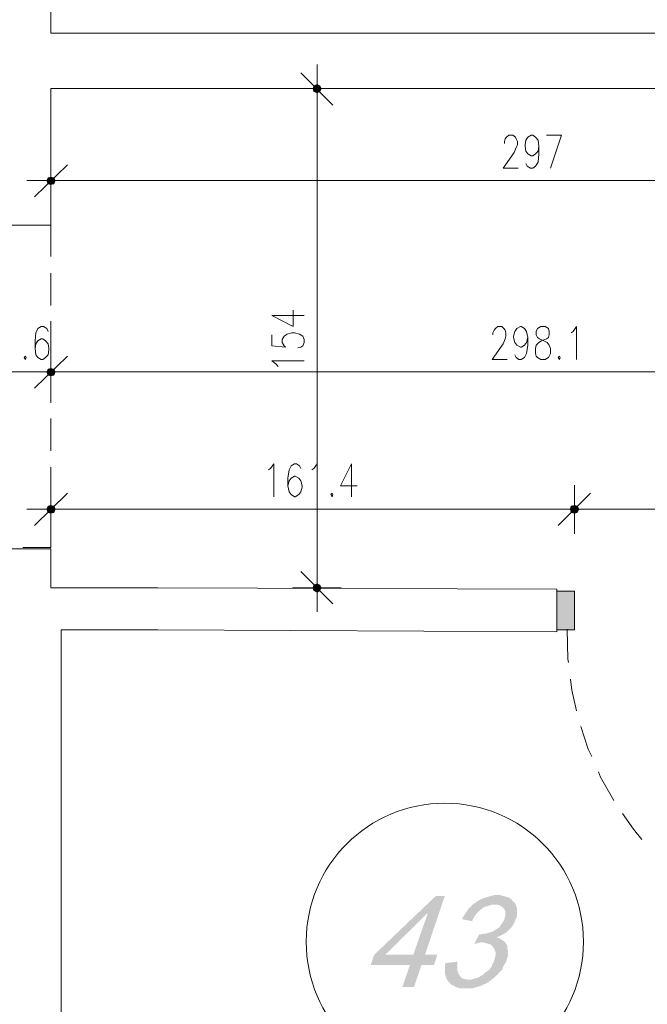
# Model space of a CAD drawing. Header units: millimetres. Extents: x -1147 to 4913, y -2332 to 921.
# Tile 50 of 119: x 3206 to 3400, y -1246 to -942. Entities that reach past the tile are written whole.
import ezdxf

# ---------------------------------------------------------------- set-up
doc = ezdxf.new("R2010")
doc.units = ezdxf.units.MM
doc.header["$LTSCALE"] = 0.2
doc.layers.add('C00-00-00', color=7, linetype='Continuous')

msp = doc.modelspace()

# ---------------------------------------------------------------- hatches: boundary and pattern name
at = {"layer": 'C00-00-00'}
h = msp.add_hatch(color=256, dxfattribs=at)
h.dxf.hatch_style = 2
h.paths.add_polyline_path([(3296.459, -963.078), (3296.672, -963.925), (3296.672, -962.231)])
h = msp.add_hatch(color=256, dxfattribs=at)
h.dxf.hatch_style = 2
h.paths.add_polyline_path([(3296.672, -963.925), (3297.731, -964.346), (3297.731, -961.81)])
h = msp.add_hatch(color=256, dxfattribs=at)
h.dxf.hatch_style = 2
h.paths.add_polyline_path([(3296.672, -963.925), (3296.672, -962.231), (3297.731, -961.81)])
h = msp.add_hatch(color=256, dxfattribs=at)
h.dxf.hatch_style = 2
h.paths.add_polyline_path([(3297.731, -964.346), (3297.731, -961.81), (3298.578, -962.231)])
h = msp.add_hatch(color=256, dxfattribs=at)
h.dxf.hatch_style = 2
h.paths.add_polyline_path([(3297.731, -964.346), (3298.578, -963.925), (3298.578, -962.231)])
h = msp.add_hatch(color=256, dxfattribs=at)
h.dxf.hatch_style = 2
h.paths.add_polyline_path([(3298.578, -963.925), (3298.578, -962.231), (3298.999, -963.078)])
h = msp.add_hatch(color=256, dxfattribs=at)
h.dxf.hatch_style = 2
h.paths.add_polyline_path([(3216.874, -991.441), (3214.334, -991.441), (3214.755, -990.595)])
h = msp.add_hatch(color=256, dxfattribs=at)
h.dxf.hatch_style = 2
h.paths.add_polyline_path([(3216.449, -990.595), (3214.755, -990.595), (3215.602, -990.382)])
h = msp.add_hatch(color=256, dxfattribs=at)
h.dxf.hatch_style = 2
h.paths.add_polyline_path([(3216.874, -991.441), (3216.449, -990.595), (3214.755, -990.595)])
h = msp.add_hatch(color=256, dxfattribs=at)
h.dxf.hatch_style = 2
h.paths.add_polyline_path([(3216.449, -992.501), (3216.874, -991.441), (3214.334, -991.441)])
h = msp.add_hatch(color=256, dxfattribs=at)
h.dxf.hatch_style = 2
h.paths.add_polyline_path([(3216.449, -992.501), (3214.755, -992.501), (3214.334, -991.441)])
h = msp.add_hatch(color=256, dxfattribs=at)
h.dxf.hatch_style = 2
h.paths.add_polyline_path([(3215.602, -992.709), (3216.449, -992.501), (3214.755, -992.501)])
h = msp.add_hatch(color=256, dxfattribs=at)
h.dxf.hatch_style = 2
h.paths.add_polyline_path([(3216.874, -1050.496), (3214.334, -1050.496), (3214.755, -1049.649)])
h = msp.add_hatch(color=256, dxfattribs=at)
h.dxf.hatch_style = 2
h.paths.add_polyline_path([(3216.874, -1050.496), (3214.334, -1050.496), (3214.755, -1049.649)])
h = msp.add_hatch(color=256, dxfattribs=at)
h.dxf.hatch_style = 2
h.paths.add_polyline_path([(3216.449, -1051.555), (3216.874, -1050.496), (3214.334, -1050.496)])
h = msp.add_hatch(color=256, dxfattribs=at)
h.dxf.hatch_style = 2
h.paths.add_polyline_path([(3216.449, -1051.555), (3214.755, -1051.555), (3214.334, -1050.496)])
h = msp.add_hatch(color=256, dxfattribs=at)
h.dxf.hatch_style = 2
h.paths.add_polyline_path([(3216.449, -1051.555), (3216.874, -1050.496), (3214.334, -1050.496)])
h = msp.add_hatch(color=256, dxfattribs=at)
h.dxf.hatch_style = 2
h.paths.add_polyline_path([(3216.449, -1051.555), (3214.755, -1051.555), (3214.334, -1050.496)])
h = msp.add_hatch(color=256, dxfattribs=at)
h.dxf.hatch_style = 2
h.paths.add_polyline_path([(3216.449, -1049.649), (3214.755, -1049.649), (3215.602, -1049.436)])
h = msp.add_hatch(color=256, dxfattribs=at)
h.dxf.hatch_style = 2
h.paths.add_polyline_path([(3216.449, -1049.649), (3214.755, -1049.649), (3215.602, -1049.436)])
h = msp.add_hatch(color=256, dxfattribs=at)
h.dxf.hatch_style = 2
h.paths.add_polyline_path([(3216.874, -1050.496), (3216.449, -1049.649), (3214.755, -1049.649)])
h = msp.add_hatch(color=256, dxfattribs=at)
h.dxf.hatch_style = 2
h.paths.add_polyline_path([(3216.874, -1050.496), (3216.449, -1049.649), (3214.755, -1049.649)])
h = msp.add_hatch(color=256, dxfattribs=at)
h.dxf.hatch_style = 2
h.paths.add_polyline_path([(3215.602, -1051.764), (3216.449, -1051.555), (3214.755, -1051.555)])
h = msp.add_hatch(color=256, dxfattribs=at)
h.dxf.hatch_style = 2
h.paths.add_polyline_path([(3215.602, -1051.764), (3216.449, -1051.555), (3214.755, -1051.555)])
h = msp.add_hatch(color=256, dxfattribs=at)
h.dxf.hatch_style = 2
h.paths.add_polyline_path([(3216.874, -1092.828), (3214.334, -1092.828), (3214.755, -1091.982)])
h = msp.add_hatch(color=256, dxfattribs=at)
h.dxf.hatch_style = 2
h.paths.add_polyline_path([(3216.449, -1093.888), (3216.874, -1092.828), (3214.334, -1092.828)])
h = msp.add_hatch(color=256, dxfattribs=at)
h.dxf.hatch_style = 2
h.paths.add_polyline_path([(3216.449, -1093.888), (3214.755, -1093.888), (3214.334, -1092.828)])
h = msp.add_hatch(color=256, dxfattribs=at)
h.dxf.hatch_style = 2
h.paths.add_polyline_path([(3216.449, -1091.982), (3214.755, -1091.982), (3215.602, -1091.769)])
h = msp.add_hatch(color=256, dxfattribs=at)
h.dxf.hatch_style = 2
h.paths.add_polyline_path([(3216.874, -1092.828), (3216.449, -1091.982), (3214.755, -1091.982)])
h = msp.add_hatch(color=256, dxfattribs=at)
h.dxf.hatch_style = 2
h.paths.add_polyline_path([(3215.602, -1094.101), (3216.449, -1093.888), (3214.755, -1093.888)])
h = msp.add_hatch(color=256, dxfattribs=at)
h.dxf.hatch_style = 2
h.paths.add_polyline_path([(3378.375, -1092.828), (3375.835, -1092.828), (3376.048, -1091.982)])
h = msp.add_hatch(color=256, dxfattribs=at)
h.dxf.hatch_style = 2
h.paths.add_polyline_path([(3376.048, -1091.982), (3375.835, -1092.828), (3378.375, -1092.828)])
h = msp.add_hatch(color=256, dxfattribs=at)
h.dxf.hatch_style = 2
h.paths.add_polyline_path([(3377.95, -1093.888), (3378.375, -1092.828), (3375.835, -1092.828)])
h = msp.add_hatch(color=256, dxfattribs=at)
h.dxf.hatch_style = 2
h.paths.add_polyline_path([(3377.95, -1093.888), (3376.048, -1093.888), (3375.835, -1092.828)])
h = msp.add_hatch(color=256, dxfattribs=at)
h.dxf.hatch_style = 2
h.paths.add_polyline_path([(3375.835, -1092.828), (3376.048, -1093.888), (3377.95, -1093.888)])
h = msp.add_hatch(color=256, dxfattribs=at)
h.dxf.hatch_style = 2
h.paths.add_polyline_path([(3375.835, -1092.828), (3378.375, -1092.828), (3377.95, -1093.888)])
h = msp.add_hatch(color=256, dxfattribs=at)
h.dxf.hatch_style = 2
h.paths.add_polyline_path([(3377.95, -1091.982), (3376.048, -1091.982), (3377.103, -1091.769)])
h = msp.add_hatch(color=256, dxfattribs=at)
h.dxf.hatch_style = 2
h.paths.add_polyline_path([(3377.103, -1091.769), (3376.048, -1091.982), (3377.95, -1091.982)])
h = msp.add_hatch(color=256, dxfattribs=at)
h.dxf.hatch_style = 2
h.paths.add_polyline_path([(3378.375, -1092.828), (3377.95, -1091.982), (3376.048, -1091.982)])
h = msp.add_hatch(color=256, dxfattribs=at)
h.dxf.hatch_style = 2
h.paths.add_polyline_path([(3376.048, -1091.982), (3377.95, -1091.982), (3378.375, -1092.828)])
h = msp.add_hatch(color=256, dxfattribs=at)
h.dxf.hatch_style = 2
h.paths.add_polyline_path([(3377.103, -1094.101), (3377.95, -1093.888), (3376.048, -1093.888)])
h = msp.add_hatch(color=256, dxfattribs=at)
h.dxf.hatch_style = 2
h.paths.add_polyline_path([(3376.048, -1093.888), (3377.95, -1093.888), (3377.103, -1094.101)])
h = msp.add_hatch(color=256, dxfattribs=at)
h.dxf.hatch_style = 2
h.paths.add_polyline_path([(3296.672, -1116.324), (3296.672, -1118.018), (3296.459, -1117.171)])
h = msp.add_hatch(color=256, dxfattribs=at)
h.dxf.hatch_style = 2
h.paths.add_polyline_path([(3297.731, -1115.903), (3296.672, -1116.324), (3296.672, -1118.018)])
h = msp.add_hatch(color=256, dxfattribs=at)
h.dxf.hatch_style = 2
h.paths.add_polyline_path([(3297.731, -1115.903), (3297.731, -1118.439), (3296.672, -1118.018)])
h = msp.add_hatch(color=256, dxfattribs=at)
h.dxf.hatch_style = 2
h.paths.add_polyline_path([(3298.578, -1116.324), (3297.731, -1115.903), (3297.731, -1118.439)])
h = msp.add_hatch(color=256, dxfattribs=at)
h.dxf.hatch_style = 2
h.paths.add_polyline_path([(3298.578, -1116.324), (3298.578, -1118.018), (3297.731, -1118.439)])
h = msp.add_hatch(color=256, dxfattribs=at)
h.dxf.hatch_style = 2
h.paths.add_polyline_path([(3298.999, -1117.171), (3298.578, -1116.324), (3298.578, -1118.018)])
h = msp.add_hatch(color=256, dxfattribs=at)
h.dxf.hatch_style = 2
h.paths.add_polyline_path([(3377.103, -1130.08), (3377.103, -1118.23), (3371.601, -1118.23)])
h = msp.add_hatch(color=256, dxfattribs=at)
h.dxf.hatch_style = 2
h.paths.add_polyline_path([(3377.103, -1130.08), (3371.601, -1130.08), (3371.601, -1118.23)])
h = msp.add_hatch(color=256, dxfattribs=at)
h.dxf.hatch_style = 2
h.paths.add_polyline_path([(3337.102, -1212.209), (3334.349, -1212.209), (3315.3, -1230.412), (3314.24, -1233.586), (3326.307, -1233.586), (3323.976, -1240.36), (3327.575, -1240.36), (3329.903, -1233.586), (3333.711, -1233.586), (3334.77, -1230.412), (3318.687, -1230.412), (3331.596, -1217.711), (3331.809, -1217.711)])
h = msp.add_hatch(color=256, dxfattribs=at)
h.dxf.hatch_style = 2
h.paths.add_polyline_path([(3337.102, -1212.209), (3331.809, -1217.711), (3327.362, -1230.412), (3318.687, -1230.412), (3330.962, -1230.412)])
h = msp.add_hatch(color=256, dxfattribs=at)
h.dxf.hatch_style = 2
h.paths.add_polyline_path([(3353.186, -1211.997), (3352.126, -1211.997), (3351.492, -1212.209), (3350.646, -1212.422), (3350.012, -1212.631), (3349.378, -1212.843), (3348.531, -1213.056), (3347.897, -1213.477), (3347.05, -1213.903), (3346.837, -1214.116), (3346.203, -1214.537), (3345.565, -1214.962), (3345.144, -1215.596), (3344.51, -1216.018), (3344.084, -1216.656), (3343.659, -1217.29), (3343.238, -1217.924), (3342.812, -1218.562), (3342.391, -1219.405), (3345.565, -1220.043), (3345.565, -1219.83), (3345.991, -1218.983), (3346.412, -1218.349), (3346.837, -1217.711), (3347.471, -1217.077), (3347.897, -1216.656), (3348.531, -1216.23), (3348.739, -1216.018), (3349.378, -1215.596), (3350.224, -1215.384), (3350.858, -1215.171), (3351.492, -1214.962), (3352.339, -1214.962), (3358.9, -1214.75), (3358.479, -1214.116), (3358.053, -1213.903), (3357.632, -1213.269), (3356.998, -1212.843), (3356.36, -1212.631), (3355.726, -1212.422), (3354.879, -1212.209), (3354.245, -1211.997)])
h = msp.add_hatch(color=256, dxfattribs=at)
h.dxf.hatch_style = 2
h.paths.add_polyline_path([(3358.9, -1214.75), (3352.339, -1214.962), (3353.398, -1214.962), (3354.033, -1215.171), (3354.671, -1215.596), (3355.092, -1216.018), (3355.513, -1216.443), (3355.726, -1216.864), (3355.726, -1218.349), (3355.513, -1219.196), (3355.305, -1219.83), (3354.879, -1220.464), (3354.458, -1221.098), (3354.033, -1221.736), (3353.82, -1221.945), (3353.186, -1222.37), (3352.552, -1222.792), (3351.918, -1223.217), (3351.28, -1223.426), (3350.433, -1223.638), (3349.799, -1223.851), (3349.165, -1223.851), (3348.531, -1224.064), (3347.684, -1224.064), (3346.203, -1227.025), (3346.412, -1227.025), (3347.259, -1226.812), (3348.105, -1226.604), (3355.726, -1226.604), (3355.305, -1226.178), (3354.671, -1225.757), (3354.033, -1225.332), (3353.186, -1225.119), (3353.186, -1224.91), (3354.033, -1224.698), (3354.671, -1224.272), (3355.513, -1223.851), (3356.151, -1223.426), (3356.573, -1223.004), (3357.207, -1222.37), (3357.632, -1221.945), (3358.053, -1221.311), (3358.479, -1220.677), (3358.692, -1220.043), (3358.9, -1219.405), (3359.113, -1219.196), (3359.326, -1218.349), (3359.326, -1216.018), (3359.113, -1215.384)])
h = msp.add_hatch(color=256, dxfattribs=at)
h.dxf.hatch_style = 2
h.paths.add_polyline_path([(3355.726, -1226.604), (3348.739, -1226.604), (3348.952, -1226.604), (3349.799, -1226.812), (3350.646, -1227.025), (3351.28, -1227.238), (3351.705, -1227.663), (3352.126, -1228.297), (3352.339, -1228.51), (3352.552, -1229.144), (3352.76, -1229.778), (3352.76, -1230.412), (3352.552, -1231.259), (3352.339, -1232.106), (3352.126, -1232.74), (3351.705, -1233.374), (3351.492, -1234.012), (3351.071, -1234.646), (3350.433, -1235.28), (3349.799, -1235.705), (3349.165, -1236.339), (3348.952, -1236.552), (3348.105, -1236.973), (3347.471, -1237.399), (3346.837, -1237.611), (3345.991, -1237.82), (3345.357, -1238.033), (3344.51, -1238.033), (3351.492, -1238.033), (3352.126, -1237.611), (3352.76, -1236.973), (3353.398, -1236.552), (3353.82, -1235.914), (3354.458, -1235.28), (3354.879, -1234.858), (3355.092, -1234.012), (3355.513, -1233.374), (3355.939, -1232.74), (3356.151, -1232.106), (3356.36, -1231.259), (3356.573, -1230.625), (3356.573, -1229.144), (3356.36, -1228.297), (3356.36, -1227.663), (3356.151, -1227.238)])
h = msp.add_hatch(color=256, dxfattribs=at)
h.dxf.hatch_style = 2
h.paths.add_polyline_path([(3340.91, -1232.531), (3337.311, -1232.952), (3337.102, -1233.799), (3337.102, -1236.127), (3337.311, -1236.765), (3337.523, -1237.399), (3337.736, -1238.033), (3338.157, -1238.667), (3338.583, -1239.092), (3339.217, -1239.726), (3339.851, -1239.939), (3340.485, -1240.36), (3341.123, -1240.573), (3341.966, -1240.786), (3345.565, -1240.786), (3346.203, -1240.573), (3346.837, -1240.36), (3347.684, -1240.147), (3348.318, -1239.939), (3349.165, -1239.513), (3349.799, -1239.305), (3350.433, -1238.879), (3351.071, -1238.458), (3351.492, -1238.033), (3343.872, -1238.033), (3343.025, -1237.82), (3342.391, -1237.611), (3341.966, -1237.186), (3341.544, -1236.552), (3341.332, -1236.339), (3341.123, -1235.705), (3340.91, -1235.067), (3340.91, -1233.374)])

# ---------------------------------------------------------------- linework, layer by layer
at = {"layer": 'C00-00-00', "lineweight": 0}
for points in [[(3738.842, -478.571), (3530.775, -478.571), (3530.775, -511.802), (3543.476, -511.802), (3543.476, -911.64), (3512.572, -911.64), (3512.572, -945.931), (3215.602, -945.931), (3215.602, -780.196), (3199.093, -780.196), (3199.093, -866.771), (3181.95, -866.771), (3181.95, -893.016), (3192.957, -893.016), (3192.957, -1005.198), (3215.602, -1005.198), (3215.602, -963.078), (3512.572, -963.078), (3512.572, -1011.125), (3580.094, -1011.125), (3580.094, -963.291), (3667.724, -963.291)], [(3297.731, -970.698), (3297.731, -955.67)], [(3292.651, -958.21), (3302.599, -968.158)], [(3305.139, -963.078), (3290.11, -963.078)], [(3297.731, -1112.09), (3297.731, -968.158)], [(3355.513, -980.013), (3355.513, -979.374), (3355.726, -978.528), (3356.151, -978.106), (3356.785, -977.468), (3358.053, -977.468), (3358.9, -978.106), (3359.113, -978.528), (3359.534, -979.374), (3359.534, -980.434), (3359.113, -981.281), (3358.479, -982.761), (3355.092, -987.629), (3359.747, -987.629)], [(3366.099, -980.859), (3365.887, -982.34), (3365.04, -983.187), (3364.193, -983.821), (3363.772, -983.821), (3362.713, -983.187), (3362.074, -982.34), (3361.866, -980.859), (3361.866, -980.434), (3362.074, -978.953), (3362.713, -978.106), (3363.772, -977.468), (3364.193, -977.468), (3365.04, -978.106), (3365.887, -978.953), (3366.099, -980.859), (3366.099, -983.187), (3365.887, -985.727), (3365.04, -986.995), (3364.193, -987.629), (3363.559, -987.629), (3362.5, -986.995), (3362.074, -986.148)], [(3369.695, -987.629), (3373.082, -977.468), (3368.427, -977.468)], [(3215.602, -984.034), (3215.602, -999.062)], [(3210.522, -996.522), (3220.682, -986.574)], [(3223.223, -991.441), (3208.194, -991.441)], [(3507.704, -991.441), (3220.682, -991.441)], [(3206.926, -1005.198), (3215.602, -1005.198)], [(3215.602, -1005.198), (3215.602, -1014.937)], [(3215.602, -1020.018), (3215.602, -1029.966)], [(3283.758, -1033.14), (3290.323, -1036.527), (3290.323, -1031.446)], [(3283.758, -1033.14), (3293.706, -1033.14)], [(3215.602, -1034.833), (3215.602, -1044.99)], [(3214.755, -1038.008), (3214.334, -1037.161), (3213.275, -1036.527), (3212.64, -1036.527), (3211.581, -1037.161), (3210.947, -1038.433), (3210.734, -1040.969), (3210.734, -1043.297), (3210.947, -1045.203), (3211.581, -1046.049), (3212.64, -1046.688), (3213.062, -1046.688), (3213.909, -1046.049), (3214.755, -1045.203), (3214.968, -1043.722), (3214.968, -1043.297), (3214.755, -1041.816), (3213.909, -1040.969), (3213.062, -1040.335), (3212.64, -1040.335), (3211.581, -1040.969), (3210.947, -1041.816), (3210.734, -1043.297)], [(3283.758, -1039.067), (3283.758, -1042.454), (3287.996, -1042.875), (3287.57, -1042.454), (3286.936, -1041.394), (3286.936, -1040.548), (3287.57, -1039.488), (3288.417, -1038.854), (3289.898, -1038.433), (3290.744, -1038.433), (3292.225, -1038.854), (3293.285, -1039.488), (3293.706, -1040.548), (3293.706, -1041.394), (3293.285, -1042.454), (3292.651, -1042.875), (3291.804, -1043.088)], [(3351.918, -1039.067), (3351.918, -1038.433), (3352.339, -1037.586), (3352.76, -1037.161), (3353.398, -1036.527), (3354.671, -1036.527), (3355.305, -1037.161), (3355.726, -1037.586), (3355.939, -1038.433), (3355.939, -1039.488), (3355.726, -1040.335), (3355.092, -1041.816), (3351.705, -1046.688), (3356.36, -1046.688)], [(3362.713, -1039.914), (3362.287, -1041.394), (3361.653, -1042.241), (3360.594, -1042.875), (3360.381, -1042.875), (3359.326, -1042.241), (3358.692, -1041.394), (3358.266, -1039.914), (3358.266, -1039.488), (3358.692, -1038.008), (3359.326, -1037.161), (3360.381, -1036.527), (3360.594, -1036.527), (3361.653, -1037.161), (3362.287, -1038.008), (3362.713, -1039.914), (3362.713, -1042.241), (3362.287, -1044.781), (3361.653, -1046.049), (3360.594, -1046.688), (3359.96, -1046.688), (3359.113, -1046.049), (3358.692, -1045.203)], [(3376.048, -1038.433), (3376.682, -1038.008), (3377.741, -1036.527), (3377.741, -1046.688)], [(3215.602, -1043.088), (3215.602, -1058.116)], [(3215.602, -1043.088), (3215.602, -1058.116)], [(3210.522, -1055.576), (3220.682, -1045.628)], [(3210.522, -1055.576), (3220.682, -1045.628)], [(3285.664, -1048.802), (3285.03, -1048.168), (3283.758, -1047.109), (3293.706, -1047.109)], [(3192.957, -1050.496), (3215.602, -1050.496)], [(3223.223, -1050.496), (3208.194, -1050.496)], [(3223.223, -1050.496), (3208.194, -1050.496)], [(3215.602, -1049.862), (3215.602, -1060.023)], [(3220.682, -1050.496), (3225.55, -1050.496)], [(3220.682, -1050.496), (3508.764, -1050.496)], [(3215.602, -1064.89), (3215.602, -1074.838)], [(3215.602, -1079.919), (3215.602, -1089.867)], [(3282.702, -1080.765), (3283.337, -1080.34), (3284.396, -1078.859), (3284.396, -1089.02)], [(3292.651, -1080.34), (3292.225, -1079.493), (3291.378, -1078.859), (3290.744, -1078.859), (3289.685, -1079.493), (3289.051, -1080.765), (3288.63, -1083.306), (3288.63, -1085.633), (3289.051, -1087.539), (3289.685, -1088.386), (3290.744, -1089.02), (3290.957, -1089.02), (3292.017, -1088.386), (3292.651, -1087.539), (3293.072, -1086.055), (3293.072, -1085.633), (3292.651, -1084.152), (3292.017, -1083.306), (3290.957, -1082.668), (3290.744, -1082.668), (3289.685, -1083.306), (3289.051, -1084.152), (3288.63, -1085.633)], [(3296.037, -1080.765), (3296.672, -1080.34), (3297.731, -1078.859), (3297.731, -1089.02)], [(3308.313, -1078.859), (3304.926, -1085.633), (3310.007, -1085.633)], [(3308.313, -1078.859), (3308.313, -1089.02)], [(3215.602, -1085.42), (3215.602, -1100.449)], [(3377.103, -1085.42), (3377.103, -1100.449)], [(3377.103, -1100.449), (3377.103, -1085.42)], [(3210.522, -1097.909), (3220.682, -1087.961)], [(3372.022, -1097.909), (3381.975, -1087.961)], [(3381.975, -1087.961), (3372.022, -1097.909)], [(3223.223, -1092.828), (3208.194, -1092.828)], [(3372.022, -1092.828), (3220.682, -1092.828)], [(3384.515, -1092.828), (3369.486, -1092.828)], [(3369.486, -1092.828), (3384.515, -1092.828)], [(3471.933, -1092.828), (3381.975, -1092.828)], [(3215.602, -1094.947), (3215.602, -1104.683), (3206.926, -1104.683)], [(3302.599, -1122.039), (3292.651, -1112.09)], [(3297.731, -1109.55), (3297.731, -1124.579)], [(3290.11, -1117.171), (3305.139, -1117.171)], [(3374.775, -1129.872), (3374.988, -1139.182), (3375.201, -1140.241)], [(3375.835, -1145.322), (3376.26, -1148.709), (3377.741, -1155.061)], [(3379.009, -1159.929), (3381.337, -1166.911), (3382.396, -1169.239)], [(3384.515, -1173.898), (3385.149, -1175.591), (3389.17, -1182.786)], [(3391.923, -1186.807), (3395.31, -1191.679), (3397.846, -1194.853)]]:
    msp.add_lwpolyline(points, dxfattribs=at)
for points in [[(3297.731, -961.81), (3296.672, -962.231), (3296.459, -963.078), (3296.672, -963.925), (3297.731, -964.346), (3298.578, -963.925), (3298.999, -963.078), (3298.578, -962.231)], [(3214.334, -991.441), (3214.755, -992.501), (3215.602, -992.709), (3216.449, -992.501), (3216.874, -991.441), (3216.449, -990.595), (3215.602, -990.382), (3214.755, -990.595)], [(3366.733, -1036.527), (3365.674, -1037.161), (3365.253, -1038.008), (3365.253, -1039.067), (3365.674, -1039.914), (3366.308, -1040.335), (3367.58, -1040.969), (3368.64, -1041.394), (3369.274, -1042.241), (3369.695, -1043.297), (3369.695, -1044.781), (3369.274, -1045.628), (3369.061, -1046.049), (3368.002, -1046.688), (3366.733, -1046.688), (3365.674, -1046.049), (3365.253, -1045.628), (3365.04, -1044.781), (3365.04, -1043.297), (3365.253, -1042.241), (3366.099, -1041.394), (3366.946, -1040.969), (3368.427, -1040.335), (3369.061, -1039.914), (3369.274, -1039.067), (3369.274, -1038.008), (3369.061, -1037.161), (3368.002, -1036.527)], [(3207.773, -1045.628), (3207.347, -1046.049), (3207.773, -1046.688), (3207.981, -1046.049)], [(3372.448, -1045.628), (3372.022, -1046.049), (3372.448, -1046.688), (3372.661, -1046.049)], [(3214.334, -1050.496), (3214.755, -1051.555), (3215.602, -1051.764), (3216.449, -1051.555), (3216.874, -1050.496), (3216.449, -1049.649), (3215.602, -1049.436), (3214.755, -1049.649)], [(3214.334, -1050.496), (3214.755, -1051.555), (3215.602, -1051.764), (3216.449, -1051.555), (3216.874, -1050.496), (3216.449, -1049.649), (3215.602, -1049.436), (3214.755, -1049.649)], [(3302.386, -1087.961), (3301.965, -1088.386), (3302.386, -1089.02), (3302.599, -1088.386)], [(3214.334, -1092.828), (3214.755, -1093.888), (3215.602, -1094.101), (3216.449, -1093.888), (3216.874, -1092.828), (3216.449, -1091.982), (3215.602, -1091.769), (3214.755, -1091.982)], [(3375.835, -1092.828), (3376.048, -1093.888), (3377.103, -1094.101), (3377.95, -1093.888), (3378.375, -1092.828), (3377.95, -1091.982), (3377.103, -1091.769), (3376.048, -1091.982)], [(3378.375, -1092.828), (3377.95, -1091.982), (3377.103, -1091.769), (3376.048, -1091.982), (3375.835, -1092.828), (3376.048, -1093.888), (3377.103, -1094.101), (3377.95, -1093.888)], [(3218.776, -1408.001), (3218.776, -1130.08), (3248.625, -1130.08), (3371.601, -1130.719), (3371.601, -1117.592), (3248.625, -1117.171), (3215.602, -1117.171), (3215.602, -1105.108), (3192.957, -1105.108), (3192.957, -1112.09), (3174.542, -1112.09), (3174.542, -1138.761), (3192.957, -1138.761), (3192.957, -1255.176), (3173.482, -1255.176), (3173.482, -1265.975), (3192.957, -1265.975), (3192.957, -1408.001), (3126.069, -1408.001), (3126.069, -1431.918), (3284.605, -1431.918), (3284.605, -1408.001)], [(3297.731, -1118.439), (3298.578, -1118.018), (3298.999, -1117.171), (3298.578, -1116.324), (3297.731, -1115.903), (3296.672, -1116.324), (3296.459, -1117.171), (3296.672, -1118.018)], [(3375.622, -1130.08), (3371.601, -1130.08), (3371.601, -1118.23), (3377.103, -1118.23), (3377.103, -1130.08)]]:
    msp.add_lwpolyline(points, close=True, dxfattribs=at)
msp.add_circle((3337.1, -1226.391), 42.757, dxfattribs=at)

doc.saveas('drawing.dxf')
